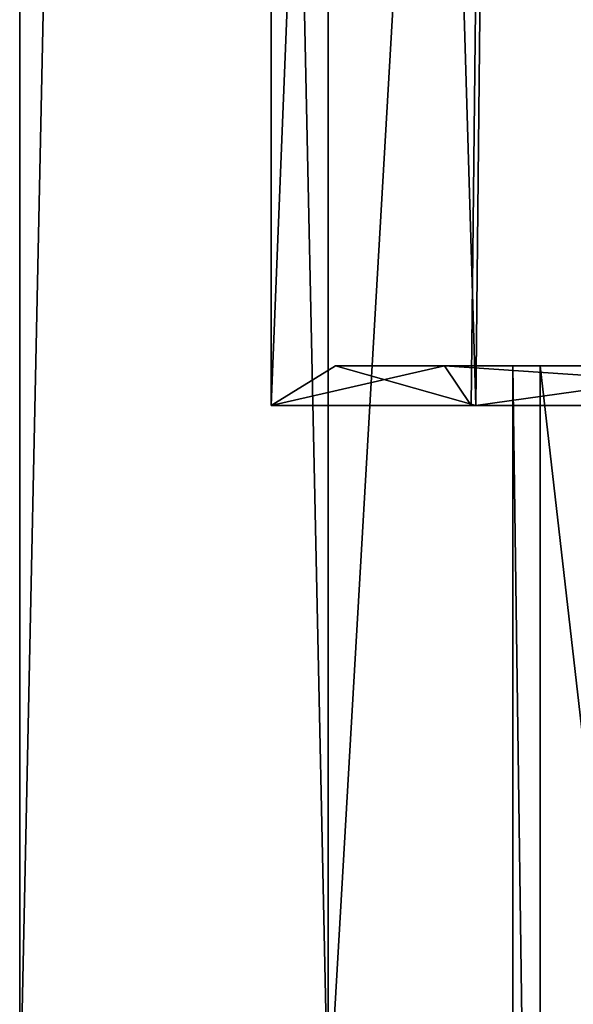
# Model space of a CAD drawing. Header units: millimetres. Extents: x -22 to 22, y 0 to 166.
# Tile 3 of 119: x -17.4 to -13.22, y 10.18 to 17.61. Entities that reach past the tile are written whole.
import ezdxf

# ---------------------------------------------------------------- set-up
doc = ezdxf.new("R2010")
doc.units = ezdxf.units.MM
doc.header["$LTSCALE"] = 65.185185
for name, color, linetype in [('11', 7, 'CONTINUOUS'), ('12', 7, 'CONTINUOUS'), ('14', 7, 'CONTINUOUS'), ('15', 7, 'CONTINUOUS'), ('75', 7, 'CONTINUOUS'), ('76', 7, 'CONTINUOUS'), ('80', 7, 'CONTINUOUS'), ('87', 7, 'CONTINUOUS')]:
    doc.layers.add(name, color=color, linetype=linetype)

msp = doc.modelspace()

# ---------------------------------------------------------------- linework, layer by layer
at = {"layer": '11', "linetype": 'CONTINUOUS'}
for points in [[(-17.4, 9.3), (-15.0688, 9.3, 8.7), (-17.4, 118.7), (-17.4, 9.3)], [(-17.4, 118.7), (-15.0688, 9.3, 8.7), (-15.0688, 118.7, 8.7), (-17.4, 118.7)], [(-15.0688, 9.3, 8.7), (-8.7, 9.3, 15.0688), (-15.0688, 118.7, 8.7), (-15.0688, 9.3, 8.7)], [(-15.0688, 118.7, 8.7), (-8.7, 9.3, 15.0688), (-9.1, 93, 14.8307), (-15.0688, 118.7, 8.7)]]:
    msp.add_3dface(points, dxfattribs=at)
at = {"layer": '12', "linetype": 'CONTINUOUS'}
for points in [[(-15.5, 66.5), (-13.4232, 66.5, 7.7503), (-15.5, 14.7), (-15.5, 66.5)], [(-15.5, 14.7), (-13.4232, 66.5, 7.7503), (-13.9901, 14.7, 6.6729), (-15.5, 14.7)], [(-13.4232, 66.5, 7.7503), (-9.7545, 14.7, 12.0458), (-13.9901, 14.7, 6.6729), (-13.4232, 66.5, 7.7503)], [(-7.7497, 66.5, 13.4235), (-9.7545, 14.7, 12.0458), (-13.4232, 66.5, 7.7503), (-7.7497, 66.5, 13.4235)]]:
    msp.add_3dface(points, dxfattribs=at)
at = {"layer": '14', "linetype": 'CONTINUOUS'}
for points in [[(-17.4, 9.3), (-17.4, 118.7), (-15.0688, 118.7, -8.7), (-17.4, 9.3)], [(-15.0688, 9.3, -8.7), (-17.4, 9.3), (-15.0688, 118.7, -8.7), (-15.0688, 9.3, -8.7)], [(-8.7, 9.3, -15.0688), (-15.0688, 9.3, -8.7), (-8.7, 118.7, -15.0688), (-8.7, 9.3, -15.0688)], [(-8.7, 118.7, -15.0688), (-15.0688, 9.3, -8.7), (-15.0688, 118.7, -8.7), (-8.7, 118.7, -15.0688)]]:
    msp.add_3dface(points, dxfattribs=at)
at = {"layer": '15', "linetype": 'CONTINUOUS'}
for points in [[(-15.5, 66.5), (-15.5, 14.7), (-13.9549, 14.7, -6.7461), (-15.5, 66.5)], [(-13.4232, 66.5, -7.7503), (-15.5, 66.5), (-13.9549, 14.7, -6.7461), (-13.4232, 66.5, -7.7503)], [(-9.6278, 14.7, -12.1472), (-13.4232, 66.5, -7.7503), (-13.9549, 14.7, -6.7461), (-9.6278, 14.7, -12.1472)], [(-7.7497, 66.5, -13.4235), (-13.4232, 66.5, -7.7503), (-9.6278, 14.7, -12.1472), (-7.7497, 66.5, -13.4235)]]:
    msp.add_3dface(points, dxfattribs=at)
at = {"layer": '75', "linetype": 'CONTINUOUS'}
for points in [[(-10.5693, 0, 9.1809), (-13.6733, 0, 3.0069), (-10.5693, 15, 9.1809), (-10.5693, 0, 9.1809)], [(-10.5693, 15, 9.1809), (-13.6733, 0, 3.0069), (-13.6733, 15, 3.0069), (-10.5693, 15, 9.1809)]]:
    msp.add_3dface(points, dxfattribs=at)
at = {"layer": '76', "linetype": 'CONTINUOUS'}
for points in [[(-15.0129, 15, -2.3777), (-14.1904, 15, 5.4472), (-13.4685, 15, 0.1693), (-15.0129, 15, -2.3777)], [(-11.8126, 15, -9.5657), (-15.0129, 15, -2.3777), (-11.3463, 15, -9.1881), (-11.8126, 15, -9.5657)], [(-15.0129, 15, -2.3777), (-13.4685, 15, 0.1693), (-10.962, 15, -5.5313), (-15.0129, 15, -2.3777)], [(-11.3463, 15, -9.1881), (-15.0129, 15, -2.3777), (-11.9115, 15, -7.2801), (-11.3463, 15, -9.1881)], [(-11.9115, 15, -7.2801), (-15.0129, 15, -2.3777), (-10.962, 15, -5.5313), (-11.9115, 15, -7.2801)], [(-10.5693, 15, 9.1809), (-13.6733, 15, 3.0069), (-14.1904, 15, 5.4472), (-10.5693, 15, 9.1809)], [(-9.5657, 15, 11.8126), (-10.5693, 15, 9.1809), (-14.1904, 15, 5.4472), (-9.5657, 15, 11.8126)], [(-14.1904, 15, 5.4472), (-13.6733, 15, 3.0069), (-13.4685, 15, 0.1693), (-14.1904, 15, 5.4472)], [(-13.4685, 15, 0.1693), (-11.7494, 15, -2.097), (-10.962, 15, -5.5313), (-13.4685, 15, 0.1693)]]:
    msp.add_3dface(points, dxfattribs=at)
at = {"layer": '80', "linetype": 'CONTINUOUS'}
for points in [[(-15.5, 14.7), (-13.9901, 14.7, 6.6729), (-14.1904, 15, 5.4472), (-15.5, 14.7)], [(-13.9549, 14.7, -6.7461), (-15.5, 14.7), (-15.0129, 15, -2.3777), (-13.9549, 14.7, -6.7461)], [(-15.5, 14.7), (-14.1904, 15, 5.4472), (-15.0129, 15, -2.3777), (-15.5, 14.7)], [(-13.9549, 14.7, -6.7461), (-15.0129, 15, -2.3777), (-11.8126, 15, -9.5657), (-13.9549, 14.7, -6.7461)], [(-13.9901, 14.7, 6.6729), (-9.7545, 14.7, 12.0458), (-14.1904, 15, 5.4472), (-13.9901, 14.7, 6.6729)], [(-9.7545, 14.7, 12.0458), (-9.5657, 15, 11.8126), (-14.1904, 15, 5.4472), (-9.7545, 14.7, 12.0458)], [(-9.6278, 14.7, -12.1472), (-13.9549, 14.7, -6.7461), (-11.8126, 15, -9.5657), (-9.6278, 14.7, -12.1472)]]:
    msp.add_3dface(points, dxfattribs=at)
at = {"layer": '87', "linetype": 'CONTINUOUS'}
for points in [[(-13.6733, 15, 3.0069), (-13.6733, 0, 3.0069), (-13.4686, 0, 0.1694), (-13.6733, 15, 3.0069)], [(-13.4685, 15, 0.1693), (-13.6733, 15, 3.0069), (-13.4686, 0, 0.1694), (-13.4685, 15, 0.1693)], [(-13.4685, 15, 0.1693), (-13.4686, 0, 0.1694), (-11.7493, 0, -2.0971), (-13.4685, 15, 0.1693)], [(-11.7494, 15, -2.097), (-13.4685, 15, 0.1693), (-11.7493, 0, -2.0971), (-11.7494, 15, -2.097)]]:
    msp.add_3dface(points, dxfattribs=at)

doc.saveas('drawing.dxf')
